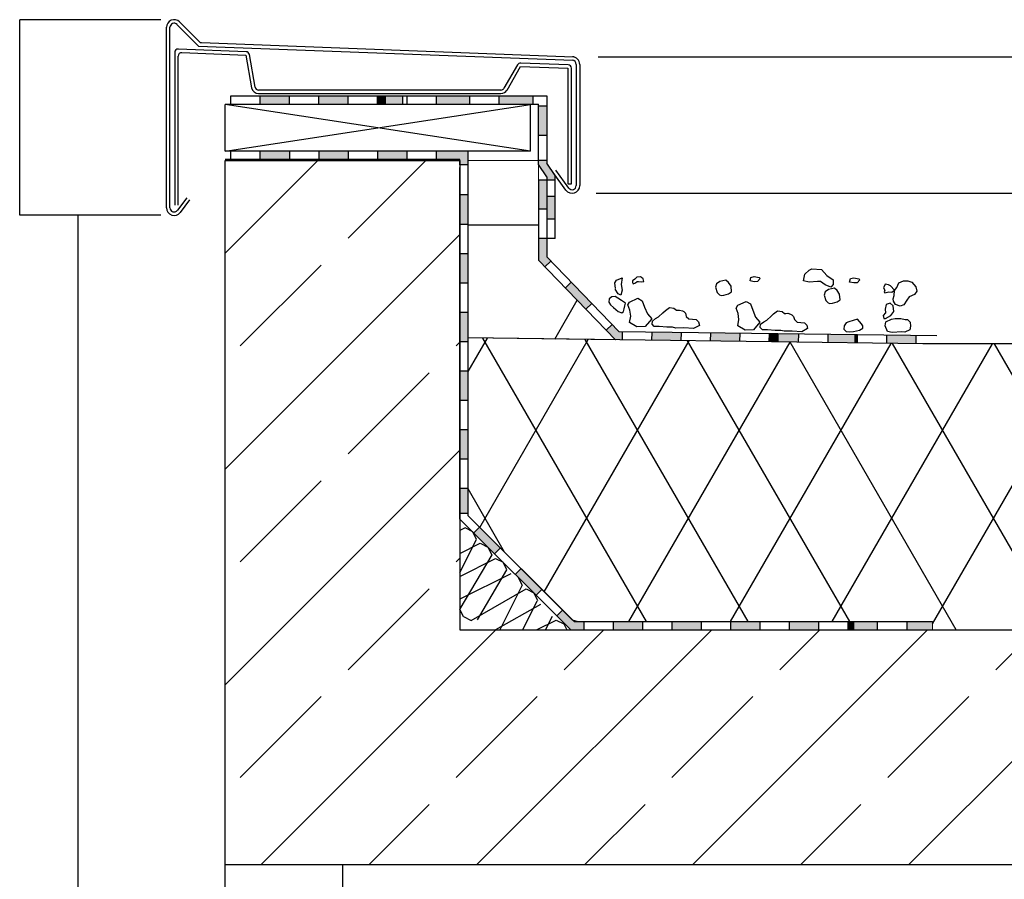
# Model space of a CAD drawing. Extents: x 1 to 209, y 0 to 18.
# Tile 7 of 63: x 3.733 to 4.572, y 13.7 to 14.432. Entities that reach past the tile are written whole.
import ezdxf

# ---------------------------------------------------------------- set-up
doc = ezdxf.new("R2010")
doc.units = 0
doc.header["$MEASUREMENT"] = 0
for name, color, linetype in [('A_1 Dämmung', 7, 'Continuous'), ('A_1 Holz', 7, 'Continuous'), ('P_BM_ROHBAU', 7, 'Continuous'), ('R_NT_DACH', 7, 'Continuous'), ('R_NT_FENSTER', 7, 'Continuous'), ('R_NT_STAHL', 7, 'Continuous'), ('R_TR_HIDDEN', 7, 'Continuous'), ('Schraffuren', 7, 'Continuous')]:
    doc.layers.add(name, color=color, linetype=linetype)
doc.styles.add('ERSTELLTER_STIL_1', font='txt')
doc.dimstyles.new('ERSTELLTER_STIL__1', dxfattribs={"dimtxt": 0.15, "dimasz": 0.095, "dimexe": 0.18, "dimexo": 0, "dimgap": 0.09, "dimtad": 1, "dimzin": 0, "dimdsep": 46, "dimtxsty": 'ERSTELLTER_STIL_1', "dimblk": 'ARROWHEAD_6', "dimblk1": 'ARROWHEAD_6', "dimblk2": 'ARROWHEAD_6', "dimcen": 0.09, "dimclrd": 7, "dimclre": 7, "dimclrt": 7, "dimadec": 0, "dimazin": 0, "dimtfac": 1, "dimtdec": 4, "dimtmove": 0, "dimatfit": 3, "dimfxl": 0, "dimtolj": 1, "dimtzin": 0, "dimarcsym": 0})

# ---------------------------------------------------------------- blocks, each defined once
blk = doc.blocks.new('*D5', base_point=(3.78291, 7.85758))
at = {"layer": 'P_BM_ROHBAU', "linetype": 'Continuous'}
for p, q in [((5.22291, 6.75758), (5.32291, 6.65758)), ((5.36666, 6.70758), (5.17916, 6.70758)), ((5.27291, 5.15758), (5.27291, 6.70758)), ((5.22291, 5.20758), (5.32291, 5.10758))]:
    blk.add_line(p, q, dxfattribs=at)
at = {"layer": 'P_BM_ROHBAU', "char_height": 0.15, "attachment_point": 7, "rotation": 90, "style": 'ERSTELLTER_STIL_1'}
for s, insert in [('{40}', (5.24291, 13.99875)), ('{20}', (5.24291, 13.43492)), ('{2,10}', (5.24291, 12.3492)), ('{87\\A1{\\H0.7x;\\S5^  ;}}', (5.19395, 11.0806)), ('{6}', (5.24291, 10.78758)), ('{20}', (5.07041, 10.46375)), ('{20\\A1{\\H0.7x;\\S5^  ;}}', (5.19395, 9.91979)), ('{1,90}', (5.24291, 8.97164)), ('{83\\A1{\\H0.7x;\\S5^  ;}}', (5.19406, 7.80369)), ('{20}', (5.07041, 7.41258)), ('{23}', (5.07041, 7.03492)), ('{40}', (5.24291, 6.79375)), ('{1,55}', (5.24291, 5.78995)), ('{8}', (5.24291, 5.20758)), ('{15}', (5.24291, 4.64992))]:
    blk.add_mtext(s, dxfattribs=dict(at, insert=insert))
blk = doc.blocks.new('ARROWHEAD_6')
at = {"color": 0, "linetype": 'Continuous', "lineweight": 0}
for p, q in [((-0.5, -0.5), (0.5, 0.5)), ((0, 0), (-1, 0))]:
    blk.add_line(p, q, dxfattribs=at)
blk = doc.blocks.new('*D6', base_point=(3.78291, 7.85758))
at = {"layer": 'P_BM_ROHBAU', "linetype": 'Continuous'}
for p, q in [((5.27291, 7.10758), (5.27291, 7.33758)), ((5.22291, 7.15758), (5.32291, 7.05758)), ((5.36666, 7.10758), (5.17916, 7.10758)), ((5.27291, 6.70758), (5.27291, 7.10758)), ((5.22291, 6.75758), (5.32291, 6.65758)), ((5.36666, 6.70758), (5.17916, 6.70758))]:
    blk.add_line(p, q, dxfattribs=at)
at = {"layer": 'P_BM_ROHBAU', "char_height": 0.15, "attachment_point": 7, "rotation": 90, "style": 'ERSTELLTER_STIL_1'}
for s, insert in [('{40}', (5.24291, 13.99875)), ('{20}', (5.24291, 13.43492)), ('{2,10}', (5.24291, 12.3492)), ('{87\\A1{\\H0.7x;\\S5^  ;}}', (5.19395, 11.0806)), ('{6}', (5.24291, 10.78758)), ('{20}', (5.07041, 10.46375)), ('{20\\A1{\\H0.7x;\\S5^  ;}}', (5.19395, 9.91979)), ('{1,90}', (5.24291, 8.97164)), ('{83\\A1{\\H0.7x;\\S5^  ;}}', (5.19406, 7.80369)), ('{20}', (5.07041, 7.41258)), ('{23}', (5.07041, 7.03492)), ('{40}', (5.24291, 6.79375)), ('{1,55}', (5.24291, 5.78995)), ('{8}', (5.24291, 5.20758)), ('{15}', (5.24291, 4.64992))]:
    blk.add_mtext(s, dxfattribs=dict(at, insert=insert))
blk = doc.blocks.new('*D7', base_point=(3.78291, 7.85758))
at = {"layer": 'P_BM_ROHBAU', "linetype": 'Continuous'}
for p, q in [((5.27291, 7.33758), (5.27291, 7.53758)), ((5.22291, 7.38758), (5.32291, 7.28758)), ((5.36666, 7.33758), (5.17916, 7.33758)), ((5.27291, 7.10758), (5.27291, 7.33758)), ((5.22291, 7.15758), (5.32291, 7.05758))]:
    blk.add_line(p, q, dxfattribs=at)
at = {"layer": 'P_BM_ROHBAU', "char_height": 0.15, "attachment_point": 7, "rotation": 90, "style": 'ERSTELLTER_STIL_1'}
for s, insert in [('{40}', (5.24291, 13.99875)), ('{20}', (5.24291, 13.43492)), ('{2,10}', (5.24291, 12.3492)), ('{87\\A1{\\H0.7x;\\S5^  ;}}', (5.19395, 11.0806)), ('{6}', (5.24291, 10.78758)), ('{20}', (5.07041, 10.46375)), ('{20\\A1{\\H0.7x;\\S5^  ;}}', (5.19395, 9.91979)), ('{1,90}', (5.24291, 8.97164)), ('{83\\A1{\\H0.7x;\\S5^  ;}}', (5.19406, 7.80369)), ('{20}', (5.07041, 7.41258)), ('{23}', (5.07041, 7.03492)), ('{40}', (5.24291, 6.79375)), ('{1,55}', (5.24291, 5.78995)), ('{8}', (5.24291, 5.20758)), ('{15}', (5.24291, 4.64992))]:
    blk.add_mtext(s, dxfattribs=dict(at, insert=insert))
blk = doc.blocks.new('*D9', base_point=(3.78291, 7.85758))
at = {"layer": 'P_BM_ROHBAU', "linetype": 'Continuous'}
for p, q in [((5.22291, 8.42258), (5.32291, 8.32258)), ((5.36666, 8.37258), (5.17916, 8.37258)), ((5.27291, 7.53758), (5.27291, 8.37258)), ((5.22291, 7.58758), (5.32291, 7.48758))]:
    blk.add_line(p, q, dxfattribs=at)
at = {"layer": 'P_BM_ROHBAU', "char_height": 0.15, "attachment_point": 7, "rotation": 90, "style": 'ERSTELLTER_STIL_1'}
for s, insert in [('{40}', (5.24291, 13.99875)), ('{20}', (5.24291, 13.43492)), ('{2,10}', (5.24291, 12.3492)), ('{87\\A1{\\H0.7x;\\S5^  ;}}', (5.19395, 11.0806)), ('{6}', (5.24291, 10.78758)), ('{20}', (5.07041, 10.46375)), ('{20\\A1{\\H0.7x;\\S5^  ;}}', (5.19395, 9.91979)), ('{1,90}', (5.24291, 8.97164)), ('{83\\A1{\\H0.7x;\\S5^  ;}}', (5.19406, 7.80369)), ('{20}', (5.07041, 7.41258)), ('{23}', (5.07041, 7.03492)), ('{40}', (5.24291, 6.79375)), ('{1,55}', (5.24291, 5.78995)), ('{8}', (5.24291, 5.20758)), ('{15}', (5.24291, 4.64992))]:
    blk.add_mtext(s, dxfattribs=dict(at, insert=insert))
blk = doc.blocks.new('*D10', base_point=(3.78291, 7.85758))
at = {"layer": 'P_BM_ROHBAU', "linetype": 'Continuous'}
for p, q in [((5.22291, 10.32258), (5.32291, 10.22258)), ((5.36666, 10.27258), (5.17916, 10.27258)), ((5.27291, 8.37258), (5.27291, 10.27258)), ((5.22291, 8.42258), (5.32291, 8.32258)), ((5.36666, 8.37258), (5.17916, 8.37258))]:
    blk.add_line(p, q, dxfattribs=at)
at = {"layer": 'P_BM_ROHBAU', "char_height": 0.15, "attachment_point": 7, "rotation": 90, "style": 'ERSTELLTER_STIL_1'}
for s, insert in [('{40}', (5.24291, 13.99875)), ('{20}', (5.24291, 13.43492)), ('{2,10}', (5.24291, 12.3492)), ('{87\\A1{\\H0.7x;\\S5^  ;}}', (5.19395, 11.0806)), ('{6}', (5.24291, 10.78758)), ('{20}', (5.07041, 10.46375)), ('{20\\A1{\\H0.7x;\\S5^  ;}}', (5.19395, 9.91979)), ('{1,90}', (5.24291, 8.97164)), ('{83\\A1{\\H0.7x;\\S5^  ;}}', (5.19406, 7.80369)), ('{20}', (5.07041, 7.41258)), ('{23}', (5.07041, 7.03492)), ('{40}', (5.24291, 6.79375)), ('{1,55}', (5.24291, 5.78995)), ('{8}', (5.24291, 5.20758)), ('{15}', (5.24291, 4.64992))]:
    blk.add_mtext(s, dxfattribs=dict(at, insert=insert))
blk = doc.blocks.new('*D11', base_point=(3.78291, 7.85758))
at = {"layer": 'P_BM_ROHBAU', "linetype": 'Continuous'}
for p, q in [((5.22291, 10.52758), (5.32291, 10.42758)), ((5.36666, 10.47758), (5.17916, 10.47758)), ((5.27291, 10.27258), (5.27291, 10.47758)), ((5.22291, 10.32258), (5.32291, 10.22258)), ((5.36666, 10.27258), (5.17916, 10.27258))]:
    blk.add_line(p, q, dxfattribs=at)
at = {"layer": 'P_BM_ROHBAU', "char_height": 0.15, "attachment_point": 7, "rotation": 90, "style": 'ERSTELLTER_STIL_1'}
for s, insert in [('{40}', (5.24291, 13.99875)), ('{20}', (5.24291, 13.43492)), ('{2,10}', (5.24291, 12.3492)), ('{87\\A1{\\H0.7x;\\S5^  ;}}', (5.19395, 11.0806)), ('{6}', (5.24291, 10.78758)), ('{20}', (5.07041, 10.46375)), ('{20\\A1{\\H0.7x;\\S5^  ;}}', (5.19395, 9.91979)), ('{1,90}', (5.24291, 8.97164)), ('{83\\A1{\\H0.7x;\\S5^  ;}}', (5.19406, 7.80369)), ('{20}', (5.07041, 7.41258)), ('{23}', (5.07041, 7.03492)), ('{40}', (5.24291, 6.79375)), ('{1,55}', (5.24291, 5.78995)), ('{8}', (5.24291, 5.20758)), ('{15}', (5.24291, 4.64992))]:
    blk.add_mtext(s, dxfattribs=dict(at, insert=insert))
blk = doc.blocks.new('*D13', base_point=(3.78291, 7.85758))
at = {"layer": 'P_BM_ROHBAU', "linetype": 'Continuous'}
for p, q in [((5.22291, 10.78758), (5.32291, 10.68758)), ((5.36666, 10.73758), (5.17916, 10.73758)), ((5.27291, 10.67758), (5.27291, 10.73758)), ((5.22291, 10.72758), (5.32291, 10.62758)), ((5.36666, 10.67758), (5.17916, 10.67758))]:
    blk.add_line(p, q, dxfattribs=at)
at = {"layer": 'P_BM_ROHBAU', "char_height": 0.15, "attachment_point": 7, "rotation": 90, "style": 'ERSTELLTER_STIL_1'}
for s, insert in [('{40}', (5.24291, 13.99875)), ('{20}', (5.24291, 13.43492)), ('{2,10}', (5.24291, 12.3492)), ('{87\\A1{\\H0.7x;\\S5^  ;}}', (5.19395, 11.0806)), ('{6}', (5.24291, 10.78758)), ('{20}', (5.07041, 10.46375)), ('{20\\A1{\\H0.7x;\\S5^  ;}}', (5.19395, 9.91979)), ('{1,90}', (5.24291, 8.97164)), ('{83\\A1{\\H0.7x;\\S5^  ;}}', (5.19406, 7.80369)), ('{20}', (5.07041, 7.41258)), ('{23}', (5.07041, 7.03492)), ('{40}', (5.24291, 6.79375)), ('{1,55}', (5.24291, 5.78995)), ('{8}', (5.24291, 5.20758)), ('{15}', (5.24291, 4.64992))]:
    blk.add_mtext(s, dxfattribs=dict(at, insert=insert))
blk = doc.blocks.new('*D14', base_point=(3.78291, 7.85758))
at = {"layer": 'P_BM_ROHBAU', "linetype": 'Continuous'}
for p, q in [((5.27291, 11.61258), (5.27291, 13.71258)), ((5.22291, 11.66258), (5.32291, 11.56258)), ((5.36666, 11.61258), (5.17916, 11.61258)), ((5.27291, 10.73758), (5.27291, 11.61258)), ((5.22291, 10.78758), (5.32291, 10.68758)), ((5.36666, 10.73758), (5.17916, 10.73758))]:
    blk.add_line(p, q, dxfattribs=at)
at = {"layer": 'P_BM_ROHBAU', "char_height": 0.15, "attachment_point": 7, "rotation": 90, "style": 'ERSTELLTER_STIL_1'}
for s, insert in [('{40}', (5.24291, 13.99875)), ('{20}', (5.24291, 13.43492)), ('{2,10}', (5.24291, 12.3492)), ('{87\\A1{\\H0.7x;\\S5^  ;}}', (5.19395, 11.0806)), ('{6}', (5.24291, 10.78758)), ('{20}', (5.07041, 10.46375)), ('{20\\A1{\\H0.7x;\\S5^  ;}}', (5.19395, 9.91979)), ('{1,90}', (5.24291, 8.97164)), ('{83\\A1{\\H0.7x;\\S5^  ;}}', (5.19406, 7.80369)), ('{20}', (5.07041, 7.41258)), ('{23}', (5.07041, 7.03492)), ('{40}', (5.24291, 6.79375)), ('{1,55}', (5.24291, 5.78995)), ('{8}', (5.24291, 5.20758)), ('{15}', (5.24291, 4.64992))]:
    blk.add_mtext(s, dxfattribs=dict(at, insert=insert))
blk = doc.blocks.new('*D15', base_point=(3.78291, 7.85758))
at = {"layer": 'P_BM_ROHBAU', "linetype": 'Continuous'}
for p, q in [((5.22291, 13.76258), (5.32291, 13.66258)), ((5.36666, 13.71258), (5.17916, 13.71258)), ((5.27291, 11.61258), (5.27291, 13.71258)), ((5.22291, 11.66258), (5.32291, 11.56258))]:
    blk.add_line(p, q, dxfattribs=at)
at = {"layer": 'P_BM_ROHBAU', "char_height": 0.15, "attachment_point": 7, "rotation": 90, "style": 'ERSTELLTER_STIL_1'}
for s, insert in [('{40}', (5.24291, 13.99875)), ('{20}', (5.24291, 13.43492)), ('{2,10}', (5.24291, 12.3492)), ('{87\\A1{\\H0.7x;\\S5^  ;}}', (5.19395, 11.0806)), ('{6}', (5.24291, 10.78758)), ('{20}', (5.07041, 10.46375)), ('{20\\A1{\\H0.7x;\\S5^  ;}}', (5.19395, 9.91979)), ('{1,90}', (5.24291, 8.97164)), ('{83\\A1{\\H0.7x;\\S5^  ;}}', (5.19406, 7.80369)), ('{20}', (5.07041, 7.41258)), ('{23}', (5.07041, 7.03492)), ('{40}', (5.24291, 6.79375)), ('{1,55}', (5.24291, 5.78995)), ('{8}', (5.24291, 5.20758)), ('{15}', (5.24291, 4.64992))]:
    blk.add_mtext(s, dxfattribs=dict(at, insert=insert))
blk = doc.blocks.new('*D16', base_point=(3.78291, 7.85758))
at = {"layer": 'P_BM_ROHBAU', "linetype": 'Continuous'}
for p, q in [((5.22291, 13.96258), (5.32291, 13.86258)), ((5.36666, 13.91258), (5.17916, 13.91258)), ((5.27291, 13.71258), (5.27291, 13.91258)), ((5.22291, 13.76258), (5.32291, 13.66258)), ((5.36666, 13.71258), (5.17916, 13.71258))]:
    blk.add_line(p, q, dxfattribs=at)
at = {"layer": 'P_BM_ROHBAU', "char_height": 0.15, "attachment_point": 7, "rotation": 90, "style": 'ERSTELLTER_STIL_1'}
for s, insert in [('{40}', (5.24291, 13.99875)), ('{20}', (5.24291, 13.43492)), ('{2,10}', (5.24291, 12.3492)), ('{87\\A1{\\H0.7x;\\S5^  ;}}', (5.19395, 11.0806)), ('{6}', (5.24291, 10.78758)), ('{20}', (5.07041, 10.46375)), ('{20\\A1{\\H0.7x;\\S5^  ;}}', (5.19395, 9.91979)), ('{1,90}', (5.24291, 8.97164)), ('{83\\A1{\\H0.7x;\\S5^  ;}}', (5.19406, 7.80369)), ('{20}', (5.07041, 7.41258)), ('{23}', (5.07041, 7.03492)), ('{40}', (5.24291, 6.79375)), ('{1,55}', (5.24291, 5.78995)), ('{8}', (5.24291, 5.20758)), ('{15}', (5.24291, 4.64992))]:
    blk.add_mtext(s, dxfattribs=dict(at, insert=insert))
blk = doc.blocks.new('*D17', base_point=(3.78291, 7.85758))
at = {"layer": 'P_BM_ROHBAU', "linetype": 'Continuous'}
for p, q in [((5.27291, 14.31258), (5.27291, 14.38758)), ((5.32291, 14.26258), (5.22291, 14.36258)), ((5.36666, 14.31258), (5.17916, 14.31258)), ((5.27291, 13.91258), (5.27291, 14.31258)), ((5.22291, 13.96258), (5.32291, 13.86258)), ((5.36666, 13.91258), (5.17916, 13.91258))]:
    blk.add_line(p, q, dxfattribs=at)
at = {"layer": 'P_BM_ROHBAU', "char_height": 0.15, "attachment_point": 7, "rotation": 90, "style": 'ERSTELLTER_STIL_1'}
for s, insert in [('{40}', (5.24291, 13.99875)), ('{20}', (5.24291, 13.43492)), ('{2,10}', (5.24291, 12.3492)), ('{87\\A1{\\H0.7x;\\S5^  ;}}', (5.19395, 11.0806)), ('{6}', (5.24291, 10.78758)), ('{20}', (5.07041, 10.46375)), ('{20\\A1{\\H0.7x;\\S5^  ;}}', (5.19395, 9.91979)), ('{1,90}', (5.24291, 8.97164)), ('{83\\A1{\\H0.7x;\\S5^  ;}}', (5.19406, 7.80369)), ('{20}', (5.07041, 7.41258)), ('{23}', (5.07041, 7.03492)), ('{40}', (5.24291, 6.79375)), ('{1,55}', (5.24291, 5.78995)), ('{8}', (5.24291, 5.20758)), ('{15}', (5.24291, 4.64992))]:
    blk.add_mtext(s, dxfattribs=dict(at, insert=insert))
blk = doc.blocks.new('*D26', base_point=(3.78291, 7.85758))
at = {"layer": 'P_BM_ROHBAU', "linetype": 'Continuous'}
for p, q in [((5.77291, 14.31258), (5.77291, 14.38758)), ((5.82291, 14.26258), (5.72291, 14.36258)), ((5.86666, 14.31258), (5.67916, 14.31258)), ((5.77291, 13.91258), (5.77291, 14.31258)), ((5.72291, 13.96258), (5.82291, 13.86258)), ((5.86666, 13.91258), (5.67916, 13.91258))]:
    blk.add_line(p, q, dxfattribs=at)
at = {"layer": 'P_BM_ROHBAU', "char_height": 0.15, "attachment_point": 7, "rotation": 90, "style": 'ERSTELLTER_STIL_1'}
for s, insert in [('{40}', (5.74291, 13.99875)), ('{20}', (5.74291, 13.43492)), ('{2,97\\A1{\\H0.7x;\\S5^  ;}}', (5.72059, 11.87414)), ('{26}', (5.74291, 10.19992)), ('{2,94}', (5.74291, 8.6942)), ('{20}', (5.74291, 7.05992)), ('{2,18}', (5.74291, 5.9342)), ('{23}', (5.74291, 4.64992)), ('{60}', (5.74291, 4.04992))]:
    blk.add_mtext(s, dxfattribs=dict(at, insert=insert))

msp = doc.modelspace()

# ---------------------------------------------------------------- hatches: boundary and pattern name
at = {"layer": 'A_1 Dämmung', "linetype": 'Continuous'}
for points in [[(3.96291, 14.36744), (3.93791, 14.36744), (3.93791, 14.36044), (3.96291, 14.36044)], [(4.01291, 14.36744), (3.98791, 14.36744), (3.98791, 14.36044), (4.01291, 14.36044)], [(4.04505, 14.36744), (4.03791, 14.36744), (4.03791, 14.36044), (4.04505, 14.36044)], [(4.05941, 14.36744), (4.04505, 14.36744), (4.04505, 14.36044), (4.05941, 14.36044)], [(4.11641, 14.36044), (4.11641, 14.36744), (4.08791, 14.36744), (4.08791, 14.36044)], [(4.17037, 14.36044), (4.17037, 14.36744), (4.14141, 14.36744), (4.14141, 14.36044)], [(4.18186, 14.35881), (4.17495, 14.35881), (4.17495, 14.33381), (4.18187, 14.33381)], [(3.96304, 14.32029), (3.93791, 14.32029), (3.93791, 14.31329), (3.96304, 14.31329)], [(4.01304, 14.32029), (3.98804, 14.32029), (3.98804, 14.31329), (4.01304, 14.31329)], [(4.06259, 14.32029), (4.03804, 14.32029), (4.03804, 14.31329), (4.06259, 14.31329)], [(4.11491, 14.32029), (4.08804, 14.32029), (4.08804, 14.31329), (4.10791, 14.31329), (4.10791, 14.3088), (4.11491, 14.3088)], [(4.18189, 14.29866), (4.18189, 14.29605), (4.18895, 14.29605), (4.18895, 14.29963), (4.18188, 14.3102), (4.18188, 14.31256), (4.17495, 14.31256), (4.17495, 14.30904)], [(4.18189, 14.29605), (4.17489, 14.29605), (4.1749, 14.27105), (4.1819, 14.27105)], [(4.10791, 14.25808), (4.11491, 14.25808), (4.11491, 14.26385, -0.044265), (4.11491, 14.26685), (4.11491, 14.28308), (4.10791, 14.28308)], [(4.1819, 14.26243), (4.18899, 14.26243), (4.18897, 14.28169), (4.18189, 14.28169)], [(4.18191, 14.24605), (4.17491, 14.24605), (4.17491, 14.22752), (4.18041, 14.22184), (4.18544, 14.2267), (4.18191, 14.23035)], [(4.11491, 14.23308), (4.10791, 14.23308), (4.10791, 14.20808), (4.11491, 14.20808)], [(4.20576, 14.20566), (4.20281, 14.20872), (4.19778, 14.20386), (4.20576, 14.19559)], [(4.20576, 14.20566), (4.20576, 14.19559), (4.21515, 14.18588), (4.22018, 14.19074)], [(4.10791, 14.15808), (4.11491, 14.15808), (4.11491, 14.18308), (4.10791, 14.18308)], [(4.23755, 14.17276), (4.23252, 14.1679), (4.24047, 14.15966), (4.2405, 14.15965), (4.24647, 14.15958), (4.24656, 14.16658), (4.24349, 14.16662)], [(4.29656, 14.16593), (4.27156, 14.16625), (4.27147, 14.15925), (4.29647, 14.15893)], [(4.34656, 14.16528), (4.32156, 14.1656), (4.32147, 14.1586), (4.34647, 14.15828)], [(4.37952, 14.16485), (4.37155, 14.16495), (4.37146, 14.15796), (4.37952, 14.15785)], [(4.39655, 14.16463), (4.37952, 14.16485), (4.37952, 14.15785), (4.39646, 14.15763)], [(4.44386, 14.16402), (4.42155, 14.16431), (4.42146, 14.15731), (4.44386, 14.15702)], [(4.44655, 14.16398), (4.44386, 14.16402), (4.44386, 14.15702), (4.44646, 14.15698)], [(4.49654, 14.16333), (4.47155, 14.16366), (4.47145, 14.15666), (4.49645, 14.15633)], [(4.11491, 14.13308), (4.10791, 14.13308), (4.10791, 14.10808), (4.11491, 14.10808)], [(4.11491, 14.08308), (4.10791, 14.08308), (4.10791, 14.05808), (4.11488, 14.05808, -0.116838), (4.11491, 14.06591)], [(4.11491, 14.03195), (4.11491, 14.03308), (4.10791, 14.03308), (4.10791, 14.01183), (4.11491, 14.01183), (4.11491, 14.02396, -0.119278)], [(4.12471, 14.00008), (4.11976, 13.99513), (4.13166, 13.98323), (4.13183, 13.98314), (4.13191, 13.98298), (4.13744, 13.97745), (4.14239, 13.9824)], [(4.16006, 13.96473), (4.15511, 13.95978), (4.15764, 13.95725), (4.1578, 13.95717), (4.15788, 13.95701), (4.17063, 13.94426), (4.17079, 13.94418), (4.17087, 13.94402), (4.17279, 13.9421), (4.17774, 13.94705)], [(4.21346, 13.91958), (4.20521, 13.91958), (4.19542, 13.92937), (4.19047, 13.92442), (4.20231, 13.91258), (4.21346, 13.91258)], [(4.26346, 13.91958), (4.23846, 13.91958), (4.23846, 13.91258), (4.26346, 13.91258)], [(4.31346, 13.91958), (4.28846, 13.91958), (4.28846, 13.91258), (4.31346, 13.91258)], [(4.36346, 13.91958), (4.33846, 13.91958), (4.33846, 13.91258), (4.36346, 13.91258)], [(4.41346, 13.91958), (4.38846, 13.91958), (4.38846, 13.91258), (4.41346, 13.91258)], [(4.44386, 13.91958), (4.43846, 13.91958), (4.43846, 13.91258), (4.44386, 13.91258)], [(4.46346, 13.91958), (4.44386, 13.91958), (4.44386, 13.91258), (4.46346, 13.91258)], [(4.51048, 13.91958), (4.48846, 13.91958), (4.48846, 13.91258), (4.51048, 13.91258)]]:
    msp.add_hatch(color=256, dxfattribs=at).paths.add_polyline_path(points, flags=0)
at = {"layer": 'Schraffuren', "linetype": 'Continuous'}
h = msp.add_hatch(dxfattribs=at)
h.set_pattern_fill('Beton__Stahlbeton_0003', color=256, style=0, pattern_type=2)
h.set_pattern_definition([(45, (3.78291, 7.85758), (-0.0919239, 0.0919239), []), (45, (3.73695, 7.90354), (-0.0919239, 0.0919239), [0.0975, -0.0325])])
h.paths.add_polyline_path([(15.44791, 13.91258), (4.10791, 13.91258), (4.10791, 14.31258), (3.90791, 14.31258), (3.90791, 13.71258), (15.64791, 13.71258), (15.64791, 14.31258), (15.44791, 14.31258)], flags=0)
h = msp.add_hatch(dxfattribs=at)
h.set_pattern_fill('Dämmung__Perlite_0003', color=256, style=0, pattern_type=2)
h.set_pattern_definition([(0, (3.78291, 7.85758), (0, 0.2), []), (60, (3.78291, 7.85758), (-0.173205, 0.1), []), (120, (3.78291, 7.85758), (0.173205, 0.1), [])])
h.paths.add_polyline_path([(4.17487, 14.31256), (4.17495, 14.31256), (4.17495, 14.31258), (4.11491, 14.31258), (4.11491, 14.3088), (4.11491, 14.23308), (4.11491, 14.20808), (4.11491, 14.16128), (4.24048, 14.15965), (4.17491, 14.22752), (4.17491, 14.24605), (4.17489, 14.24605)], flags=0)
h = msp.add_hatch(dxfattribs=at)
h.set_pattern_fill('Dämmung__weich_0003', color=256, style=0, pattern_type=2)
h.set_pattern_definition([(60, (3.782915, 7.85758), (-0.0649519, 0.0375), []), (120, (3.782915, 7.85758), (0.0649519, 0.0375), [])])
h.paths.add_polyline_path([(4.50245, 14.15626), (4.11491, 14.16128), (4.11491, 14.00988), (4.20388, 13.92091), (4.20775, 13.91958), (4.50245, 13.91958), (4.51048, 13.91958), (4.51048, 13.91258), (15.04535, 13.91258), (15.04535, 13.91958), (15.34808, 13.91958), (15.35195, 13.92091), (15.44091, 14.00988), (15.44091, 14.16128), (15.05338, 14.15626)], flags=0)

# ---------------------------------------------------------------- linework, layer by layer
at = {"layer": 'A_1 Dämmung', "linetype": 'Continuous'}
for p, q in [((3.91291, 14.36044), (3.91291, 14.36744)), ((3.91291, 14.36744), (4.18185, 14.36744)), ((3.93791, 14.36044), (3.93791, 14.36744)), ((3.96291, 14.36044), (3.96291, 14.36744)), ((3.98791, 14.36044), (3.98791, 14.36744)), ((4.01291, 14.36044), (4.01291, 14.36744)), ((4.03791, 14.36044), (4.03791, 14.36744)), ((4.05941, 14.36044), (4.05941, 14.36744)), ((4.06291, 14.36044), (4.06291, 14.36744)), ((4.08791, 14.36044), (4.08791, 14.36744)), ((4.11641, 14.36044), (4.11641, 14.36744)), ((4.14141, 14.36044), (4.14141, 14.36744)), ((4.17037, 14.36044), (4.17037, 14.36744)), ((4.18185, 14.36744), (4.18188, 14.3102)), ((3.91291, 14.36044), (4.17495, 14.36044)), ((4.18189, 14.35881), (4.17487, 14.35881)), ((4.17495, 14.30904), (4.17495, 14.36044)), ((4.17495, 14.32029), (4.17495, 14.36029)), ((4.17495, 14.32029), (4.17495, 14.36029)), ((4.1819, 14.33381), (4.17487, 14.33381)), ((4.11491, 14.32029), (3.90791, 14.32029)), ((3.91291, 14.31329), (3.91291, 14.32029)), ((3.93791, 14.31329), (3.93791, 14.32029)), ((3.96304, 14.31329), (3.96304, 14.32029)), ((3.98804, 14.31329), (3.98804, 14.32029)), ((4.01304, 14.31329), (4.01304, 14.32029)), ((4.03804, 14.31329), (4.03804, 14.32029)), ((4.06304, 14.31329), (4.06304, 14.32029)), ((4.08804, 14.31329), (4.08804, 14.32029)), ((4.11491, 14.30881), (4.11491, 14.32029)), ((4.10791, 14.31329), (3.90791, 14.31329)), ((3.93791, 14.31329), (4.10791, 14.31329)), ((4.10791, 14.30881), (4.10791, 14.31329)), ((4.11491, 14.3088), (4.10791, 14.3088)), ((4.11491, 14.3088), (4.10791, 14.3088)), ((4.10791, 14.00698), (4.10791, 14.30661)), ((4.11491, 14.00988), (4.11491, 14.3088)), ((4.18191, 14.31256), (4.17487, 14.31256)), ((4.18189, 14.29866), (4.17495, 14.30904)), ((4.18895, 14.29963), (4.18188, 14.3102)), ((4.18189, 14.29866), (4.18191, 14.23035)), ((4.18901, 14.24593), (4.18895, 14.29963)), ((4.18901, 14.24593), (4.18895, 14.29963)), ((4.17489, 14.29605), (4.17491, 14.22752)), ((4.17489, 14.29605), (4.18189, 14.29605)), ((4.18189, 14.29605), (4.18895, 14.29605)), ((4.11141, 14.28308), (4.10791, 14.28308)), ((4.11491, 14.28308), (4.10791, 14.28308)), ((4.18895, 14.28169), (4.18189, 14.28169)), ((4.1819, 14.27105), (4.17489, 14.27105)), ((4.11491, 14.25808), (4.10791, 14.25808)), ((4.18895, 14.26243), (4.1819, 14.26243)), ((4.18191, 14.24605), (4.17489, 14.24605)), ((4.18901, 14.24593), (4.18191, 14.24593)), ((4.11491, 14.23308), (4.10791, 14.23308)), ((4.18191, 14.23035), (4.24349, 14.16662)), ((4.17491, 14.22752), (4.24048, 14.15965)), ((4.18544, 14.2267), (4.18041, 14.22184)), ((4.11491, 14.20808), (4.10791, 14.20808)), ((4.20281, 14.20872), (4.19778, 14.20386)), ((4.22018, 14.19074), (4.21515, 14.18588)), ((4.11491, 14.18308), (4.10791, 14.18308)), ((4.23755, 14.17276), (4.23252, 14.1679)), ((4.51407, 14.16311), (4.24349, 14.16662)), ((4.24647, 14.15958), (4.24656, 14.16658)), ((4.27147, 14.15925), (4.27156, 14.16625)), ((4.29647, 14.15893), (4.29656, 14.16593)), ((4.32147, 14.1586), (4.32156, 14.1656)), ((4.34647, 14.15828), (4.34656, 14.16528)), ((4.37146, 14.15796), (4.37155, 14.16495)), ((4.39646, 14.15763), (4.39655, 14.16463)), ((4.42146, 14.15731), (4.42155, 14.16431)), ((4.44646, 14.15698), (4.44655, 14.16398)), ((4.47145, 14.15666), (4.47155, 14.16366)), ((4.49645, 14.15633), (4.49654, 14.16333)), ((4.11491, 14.15808), (4.10791, 14.15808)), ((4.50245, 14.15626), (4.11491, 14.16128)), ((4.24647, 14.15958), (4.24652, 14.16308)), ((15.05938, 14.15633), (4.50232, 14.15626)), ((4.11141, 14.13308), (4.10791, 14.13308)), ((4.11491, 14.13308), (4.10791, 14.13308)), ((4.11491, 14.10808), (4.10791, 14.10808)), ((4.11491, 14.08308), (4.10791, 14.08308)), ((4.11491, 14.05808), (4.10791, 14.05808)), ((4.11491, 14.03308), (4.10791, 14.03308)), ((4.11491, 14.01183), (4.10791, 14.01183)), ((4.20231, 13.91258), (4.10791, 14.00698)), ((4.20521, 13.91958), (4.11491, 14.00988)), ((4.11234, 13.99938), (4.10791, 13.99716)), ((4.11884, 13.99613), (4.11234, 13.99938)), ((4.12208, 13.98964), (4.11884, 13.99613)), ((4.11976, 13.99513), (4.12471, 14.00008)), ((4.10791, 13.96134), (4.12208, 13.98964)), ((4.10791, 13.97767), (4.12533, 13.98639)), ((4.12533, 13.98639), (4.13183, 13.98314)), ((4.13183, 13.98314), (4.13507, 13.97665)), ((4.13744, 13.97745), (4.14239, 13.9824)), ((4.13507, 13.97665), (4.10791, 13.93065)), ((4.10791, 13.95818), (4.13832, 13.9734)), ((4.13832, 13.9734), (4.14481, 13.97016)), ((4.12294, 13.92111), (4.14806, 13.96366)), ((4.14806, 13.96366), (4.14481, 13.97016)), ((4.15511, 13.95978), (4.16006, 13.96473)), ((4.15131, 13.96041), (4.10791, 13.93869)), ((4.16107, 13.95063), (4.1578, 13.95717)), ((4.11748, 13.92061), (4.16429, 13.94743)), ((4.16107, 13.95063), (4.14201, 13.91258)), ((4.16429, 13.94743), (4.17079, 13.94418)), ((4.17279, 13.9421), (4.17774, 13.94705)), ((4.1615, 13.91258), (4.17384, 13.93721)), ((4.17079, 13.94418), (4.17403, 13.93769)), ((4.11108, 13.92375), (4.10784, 13.93025)), ((4.17671, 13.93415), (4.1383, 13.91258)), ((4.19047, 13.92442), (4.19542, 13.92937)), ((4.11098, 13.92385), (4.11748, 13.92061)), ((4.17329, 13.91258), (4.19007, 13.92098)), ((4.18099, 13.91258), (4.18683, 13.92422)), ((4.19007, 13.92098), (4.19657, 13.91773)), ((4.20775, 13.91958), (4.20388, 13.92091)), ((4.19657, 13.91773), (4.19914, 13.91258)), ((4.20231, 13.91258), (4.49895, 13.91258)), ((4.20521, 13.91958), (4.51048, 13.91958)), ((4.21346, 13.91958), (4.21346, 13.91258)), ((4.23846, 13.91958), (4.23846, 13.91258)), ((4.26346, 13.91958), (4.26346, 13.91258)), ((4.28846, 13.91958), (4.28846, 13.91258)), ((4.31346, 13.91958), (4.31346, 13.91258)), ((4.33846, 13.91958), (4.33846, 13.91258)), ((4.36346, 13.91958), (4.36346, 13.91258)), ((4.36346, 13.91608), (4.36346, 13.91258)), ((4.38846, 13.91958), (4.38846, 13.91258)), ((4.41346, 13.91958), (4.41346, 13.91258)), ((4.43846, 13.91958), (4.43846, 13.91258)), ((4.43846, 13.91608), (4.43846, 13.91258)), ((4.46346, 13.91958), (4.46346, 13.91258)), ((4.48846, 13.91958), (4.48846, 13.91258))]:
    msp.add_line(p, q, dxfattribs=at)
at = {"layer": 'A_1 Dämmung', "linetype": 'Continuous', "flags": 128}
for points in [[(4.10791, 13.91258), (4.51048, 13.91258)], [(4.20521, 13.91958), (4.50245, 13.91958)]]:
    msp.add_lwpolyline(points, dxfattribs=at)
at = {"layer": 'A_1 Holz', "linetype": 'Continuous'}
for p, q in [((4.16795, 14.36029), (3.90791, 14.36029)), ((3.90791, 14.32029), (3.90791, 14.36029)), ((3.90791, 14.32029), (4.16795, 14.36029)), ((4.16795, 14.32029), (3.90791, 14.36029)), ((4.16795, 14.32029), (4.16795, 14.36029)), ((4.16795, 14.32029), (3.90791, 14.32029))]:
    msp.add_line(p, q, dxfattribs=at)
at = {"layer": 'R_NT_DACH', "linetype": 'Continuous'}
for p, q in [((4.2256, 14.40081), (15.34136, 14.40081)), ((4.2239, 14.28454), (15.33966, 14.28454))]:
    msp.add_line(p, q, dxfattribs=at)
at = {"layer": 'R_NT_DACH', "linetype": 'Continuous', "flags": 128}
for points in [[(4.36379, 14.21185), (4.36146, 14.20934), (4.35867, 14.20913), (4.35505, 14.2099), (4.35582, 14.21291), (4.35849, 14.2136), (4.36295, 14.2127)], [(4.41239, 14.20942), (4.40539, 14.20887), (4.40063, 14.20988), (4.40166, 14.21559), (4.40551, 14.21904), (4.40775, 14.22028), (4.41601, 14.21955), (4.4204, 14.21441), (4.42577, 14.21085), (4.42572, 14.20671), (4.42378, 14.20451), (4.41904, 14.20648), (4.41494, 14.20939)], [(4.26002, 14.20929), (4.26267, 14.20902), (4.26449, 14.20936), (4.26416, 14.21154), (4.26272, 14.21289), (4.26188, 14.21338), (4.25873, 14.21318), (4.25702, 14.21126), (4.25494, 14.20996), (4.25493, 14.20839), (4.25564, 14.20753), (4.25746, 14.20823), (4.25905, 14.2093)], [(4.33279, 14.19766), (4.33664, 14.19889), (4.33922, 14.2007), (4.33885, 14.20554), (4.33661, 14.20855), (4.33436, 14.21056), (4.32938, 14.20934), (4.32651, 14.20739), (4.32576, 14.20442), (4.32699, 14.2), (4.32895, 14.19799), (4.33051, 14.19754)], [(4.44861, 14.21082), (4.44628, 14.20831), (4.4435, 14.2081), (4.43988, 14.20887), (4.44064, 14.21188), (4.44331, 14.21257), (4.44777, 14.21167)], [(4.46975, 14.19965), (4.47337, 14.20061), (4.47578, 14.20017), (4.47821, 14.20195), (4.47464, 14.20561), (4.47304, 14.20643), (4.47024, 14.20707), (4.46879, 14.20387), (4.46977, 14.20205), (4.46935, 14.20045)], [(4.4777, 14.19753), (4.47811, 14.20163), (4.48008, 14.20415), (4.4817, 14.20824), (4.48583, 14.20988), (4.48934, 14.21008), (4.49271, 14.20883), (4.49617, 14.20492), (4.49721, 14.20104), (4.49513, 14.19828), (4.49051, 14.1964), (4.48866, 14.19352), (4.48595, 14.18957), (4.48303, 14.18839), (4.47893, 14.18965), (4.47728, 14.19269), (4.47706, 14.19463)], [(4.42529, 14.19084), (4.42914, 14.19207), (4.43172, 14.19389), (4.43135, 14.19872), (4.42912, 14.20173), (4.42687, 14.20375), (4.42188, 14.20253), (4.41901, 14.20057), (4.41827, 14.1976), (4.41949, 14.19318), (4.42146, 14.19117), (4.42301, 14.19072)], [(4.24845, 14.18859), (4.24889, 14.19095), (4.24564, 14.19331), (4.24234, 14.19532), (4.24032, 14.1965), (4.2373, 14.19642), (4.23512, 14.19469), (4.23471, 14.1919), (4.23625, 14.18957), (4.23864, 14.18714), (4.24265, 14.18384), (4.24578, 14.18262), (4.2473, 14.18382), (4.24799, 14.18606)], [(4.25105, 14.18942), (4.25233, 14.1919), (4.25944, 14.19514), (4.26316, 14.19301), (4.26517, 14.18758), (4.26759, 14.18173), (4.27129, 14.17753), (4.2658, 14.17095), (4.25873, 14.17062), (4.25253, 14.17443), (4.25343, 14.17983), (4.25266, 14.18483)], [(4.34327, 14.18667), (4.34454, 14.18915), (4.35165, 14.19239), (4.35537, 14.19027), (4.35738, 14.18484), (4.35981, 14.17899), (4.3635, 14.17479), (4.35801, 14.1682), (4.35094, 14.16787), (4.34475, 14.17169), (4.34565, 14.17708), (4.34487, 14.18208)], [(4.47048, 14.17775), (4.47493, 14.18031), (4.47739, 14.18389), (4.47684, 14.18872), (4.47446, 14.19095), (4.47103, 14.18979), (4.47018, 14.18579), (4.47054, 14.18257), (4.46851, 14.18038), (4.46888, 14.17797)], [(4.28759, 14.17034), (4.28432, 14.17052), (4.27779, 14.17102), (4.27339, 14.17108), (4.27156, 14.17295), (4.27188, 14.17564), (4.2746, 14.17774), (4.27718, 14.17927), (4.28091, 14.18263), (4.28293, 14.1846), (4.28637, 14.18711), (4.2902, 14.18664), (4.29231, 14.18491), (4.29345, 14.1849), (4.29501, 14.18502), (4.29742, 14.18442), (4.29855, 14.18384), (4.29995, 14.18226), (4.30077, 14.17969), (4.30302, 14.17754), (4.30912, 14.17689), (4.31123, 14.17488), (4.31191, 14.17203), (4.30704, 14.16925), (4.2988, 14.16977), (4.29198, 14.16971), (4.28915, 14.17046)], [(4.3798, 14.16759), (4.37653, 14.16777), (4.37, 14.16828), (4.3656, 14.16833), (4.36378, 14.1702), (4.36409, 14.17289), (4.36682, 14.17499), (4.36939, 14.17652), (4.37313, 14.17989), (4.37514, 14.18185), (4.37858, 14.18437), (4.38241, 14.18389), (4.38452, 14.18216), (4.38566, 14.18215), (4.38723, 14.18227), (4.38963, 14.18168), (4.39076, 14.18109), (4.39217, 14.17951), (4.39299, 14.17695), (4.39523, 14.17479), (4.40134, 14.17415), (4.40344, 14.17213), (4.40412, 14.16928), (4.39925, 14.1665), (4.39102, 14.16703), (4.3842, 14.16697), (4.38136, 14.16771)], [(4.4482, 14.17539), (4.44665, 14.17723), (4.44277, 14.17618), (4.43912, 14.1749), (4.43693, 14.17408), (4.43509, 14.17168), (4.43506, 14.1689), (4.43697, 14.16682), (4.43975, 14.16655), (4.44314, 14.16687), (4.44823, 14.1679), (4.45115, 14.16955), (4.45118, 14.17149), (4.44987, 14.17344)], [(4.48421, 14.16654), (4.47617, 14.16603), (4.47216, 14.16669), (4.47001, 14.17173), (4.47065, 14.17514), (4.4755, 14.17729), (4.47872, 14.17785), (4.48354, 14.17799), (4.48715, 14.17695), (4.48916, 14.17692), (4.49154, 14.17468), (4.4917, 14.17127), (4.49126, 14.16806), (4.48702, 14.1663)]]:
    msp.add_lwpolyline(points, close=True, dxfattribs=at)
msp.add_lwpolyline([(4.24057, 14.20338), (4.24003, 14.20812), (4.24125, 14.21047), (4.24601, 14.21249), (4.24535, 14.20687), (4.24618, 14.20212), (4.24494, 14.1977), (4.24288, 14.19891), (4.24026, 14.20279)], dxfattribs=at)
at = {"layer": 'R_NT_FENSTER', "linetype": 'Continuous'}
for p, q in [((3.90791, 11.61258), (3.90791, 13.71258)), ((4.00791, 13.71258), (4.00791, 11.61258))]:
    msp.add_line(p, q, dxfattribs=at)
at = {"layer": 'R_NT_STAHL', "linetype": 'Continuous'}
for p, q in [((3.85322, 14.43243), (3.73305, 14.43243)), ((3.73305, 14.266), (3.73305, 14.43243)), ((3.85805, 14.27216), (3.85805, 14.42593)), ((3.86105, 14.27216), (3.86105, 14.42593)), ((3.86702, 14.4284), (3.88545, 14.40998)), ((3.86915, 14.43052), (3.88591, 14.41376)), ((3.9258, 14.40517), (3.86817, 14.40745)), ((3.88545, 14.40998), (4.20413, 14.39782)), ((3.88791, 14.41289), (4.20442, 14.40081)), ((3.86505, 14.40445), (3.86505, 14.27444)), ((3.86805, 14.27444), (3.86805, 14.40133)), ((3.87117, 14.40433), (3.92569, 14.40217)), ((3.92569, 14.40217), (3.93058, 14.37447)), ((3.93353, 14.37499), (3.92865, 14.40269)), ((4.15704, 14.39396), (4.14547, 14.37401)), ((4.14807, 14.3725), (4.15963, 14.39245)), ((4.15963, 14.39245), (4.19997, 14.391)), ((4.20008, 14.394), (4.15974, 14.39545)), ((4.19997, 14.391), (4.2, 14.29248)), ((4.203, 14.29248), (4.20297, 14.391)), ((4.207, 14.39438), (4.207, 14.29103)), ((4.21, 14.39438), (4.21, 14.29103)), ((4.14287, 14.37251), (3.93649, 14.37251)), ((3.93649, 14.36951), (4.14287, 14.36951)), ((4.19824, 14.28722), (4.18731, 14.30234)), ((4.20067, 14.28898), (4.18974, 14.3041)), ((4.2, 14.29248), (4.203, 14.29248)), ((3.87534, 14.28074), (3.86735, 14.27007)), ((3.87775, 14.27895), (3.86975, 14.26827)), ((3.85322, 14.266), (3.73305, 14.266))]:
    msp.add_line(p, q, dxfattribs=at)
for centre, radius, start, end in [((3.86455, 14.42593), 0.0065, 45, 180), ((3.86455, 14.42593), 0.0035, 45, 180), ((3.86805, 14.40445), 0.003, 87.73283, 180), ((3.88803, 14.41588), 0.003, 225, 267.83059), ((3.87105, 14.40133), 0.003, 87.73283, 180), ((3.92569, 14.40217), 0.003, 10, 87.88045), ((4.2035, 14.39438), 0.0065, 0, 87.88045), ((4.15963, 14.39245), 0.003, 87.94164, 149.88627), ((4.19997, 14.391), 0.003, 0.01968, 87.94164), ((4.2035, 14.39438), 0.0035, 0, 87.88045), ((3.93649, 14.37551), 0.006, 190, 270), ((3.93649, 14.37551), 0.003, 190, 270), ((4.14287, 14.37551), 0.003, 270, 329.88627), ((4.14287, 14.37551), 0.006, 270, 329.88627), ((4.2035, 14.29103), 0.0065, 215.86356, 0), ((4.2035, 14.29103), 0.0035, 215.86356, 0), ((3.86455, 14.27216), 0.0065, 180, 323.17889), ((3.86455, 14.27216), 0.0035, 180, 323.17889)]:
    msp.add_arc(centre, radius, start, end, dxfattribs=at)
at = {"layer": 'R_TR_HIDDEN', "linetype": 'Continuous'}
for p, q in [((3.90791, 14.31258), (4.10791, 14.31258)), ((3.90791, 13.71258), (3.90791, 14.31258)), ((4.10791, 14.31258), (4.10791, 13.91258)), ((3.78291, 4.92758), (3.78291, 14.266)), ((4.10791, 13.91258), (15.44791, 13.91258)), ((3.90791, 13.71258), (15.64791, 13.71258))]:
    msp.add_line(p, q, dxfattribs=at)
at = {"layer": 'Schraffuren', "color": 255, "linetype": 'Continuous', "lineweight": 18, "flags": 128}
for points in [[(15.44791, 13.91258), (4.10791, 13.91258), (4.10791, 14.31258), (3.90791, 14.31258), (3.90791, 13.71258), (15.64791, 13.71258), (15.64791, 14.31258), (15.44791, 14.31258)], [(4.17487, 14.31256), (4.17495, 14.31256), (4.17495, 14.31258), (4.11491, 14.31258), (4.11491, 14.3088), (4.11491, 14.23308), (4.11491, 14.20808), (4.11491, 14.16128), (4.24048, 14.15965), (4.17491, 14.22752), (4.17491, 14.24605), (4.17489, 14.24605)], [(4.50245, 14.15626), (4.11491, 14.16128), (4.11491, 14.00988), (4.20388, 13.92091), (4.20775, 13.91958), (4.50245, 13.91958), (4.51048, 13.91958), (4.51048, 13.91258), (15.04535, 13.91258), (15.04535, 13.91958), (15.34808, 13.91958), (15.35195, 13.92091), (15.44091, 14.00988), (15.44091, 14.16128), (15.05338, 14.15626)]]:
    msp.add_lwpolyline(points, close=True, dxfattribs=at)

# ---------------------------------------------------------------- dimensions: what is measured, and where the dimension line sits
at = {"layer": 'P_BM_ROHBAU', "linetype": 'Continuous'}
for base, p1, p2, picture, middle in [((5.27291, 4.92758), (4.10791, 13.91258), (3.90791, 14.31258), '*D17', (5.16791, 14.11121)), ((5.77291, 4.32758), (5.87931, 13.91258), (3.90791, 14.31258), '*D26', (5.66791, 14.11121)), ((5.27291, 4.92758), (4.48884, 13.71258), (4.10791, 13.91258), '*D16', (5.16791, 13.54738)), ((5.27291, 4.92758), (5.41699, 10.67758), (4.14791, 10.73758), '*D13', (5.16791, 10.84381)), ((5.2729145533, 4.9275772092), (4.1479145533, 10.7375772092), (4.2012457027, 11.6125772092), '*D14', (5.1679145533, 11.3987713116)), ((5.27291, 4.92758), (4.2268, 8.37258), (4.18054, 10.27258), '*D10', (5.16791, 9.17119)), ((5.2729145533, 4.9275772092), (4.1805435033, 10.2725772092), (5.4041975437, 10.4775772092), '*D11', (5.1679145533, 10.2379649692)), ((5.27291, 4.92758), (4.20125, 11.61258), (4.48884, 13.71258), '*D15', (5.16791, 12.54875)), ((5.2729145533, 4.9275772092), (5.047083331, 7.5375772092), (4.2268020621, 8.3725772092), '*D9', (5.1679145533, 8.1218569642)), ((5.27291, 4.92758), (4.27291, 6.70758), (4.24603, 7.10758), '*D6', (5.16791, 6.90621)), ((5.27291, 4.92758), (4.24603, 7.10758), (4.68983, 7.33758), '*D7', (4.99541, 7.14738)), ((5.27291, 4.92758), (4.74354, 5.15758), (4.27291, 6.70758), '*D5', (5.16791, 5.98949))]:
    dim = msp.add_linear_dim(base=base, p1=p1, p2=p2, angle=90, dimstyle='ERSTELLTER_STIL__1', dxfattribs=at)
    dim.commit()
    dim.dimension.update_dxf_attribs({"geometry": picture, "text_midpoint": middle})

doc.saveas('drawing.dxf')
